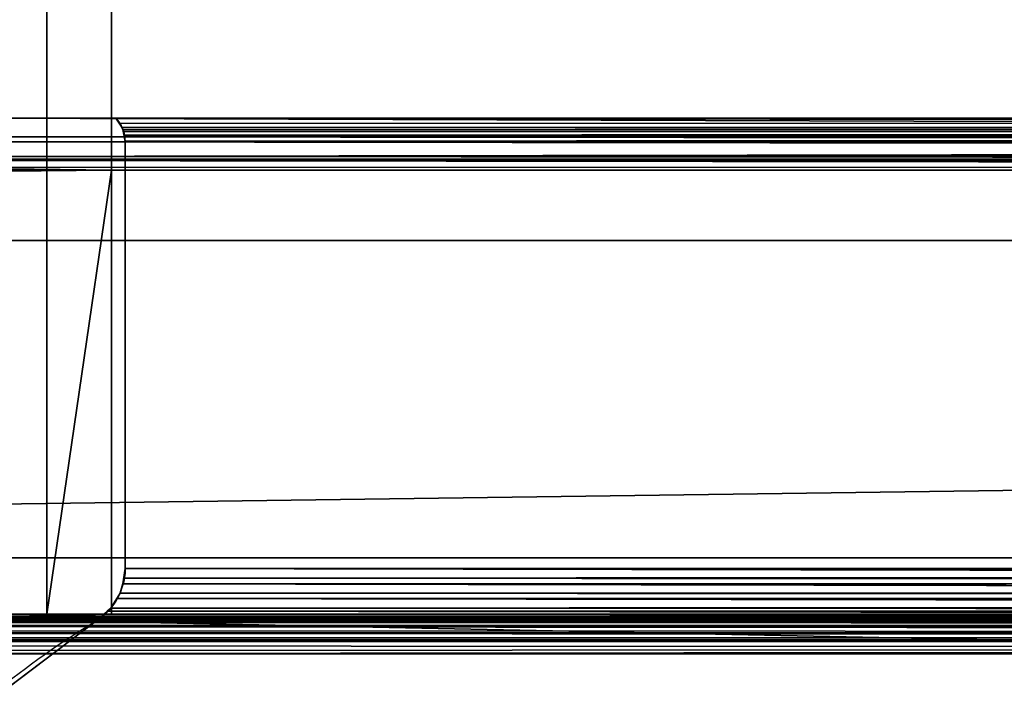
# Model space of a CAD drawing. Header units: millimetres. Extents: x -322 to 8072, y -96 to 57.
# Tile 104 of 256: x 2719 to 2755, y -42 to -18. Entities that reach past the tile are written whole.
import ezdxf

# ---------------------------------------------------------------- set-up
doc = ezdxf.new("R2010")
doc.units = ezdxf.units.MM
doc.layers.add('152', color=7, linetype='Continuous', true_color=0xffffff)

# ---------------------------------------------------------------- blocks, each defined once
blk = doc.blocks.new('UG_SURFACE_013')
at = {"layer": '152', "color": 252, "linetype": 'Continuous', "lineweight": 35}
for points in [[(3409, 0, 2017), (2591, 0, 2017), (2591, -26, 2017), (3409, -26, 2017)], [(2720.414, 0, 1896.53), (2720.414, -39.3, 1896.53), (2717.7, -39.3, 1897.05), (2717.7, 0, 1897.05)], [(2717.7, 0, 447.95), (2717.7, -39.3, 447.95), (2720.414, -39.3, 448.47), (2720.414, 0, 448.47)], [(2722.714, -15.8, 1895), (2722.714, -23.5, 1895), (2720.414, -39.3, 1896.53), (2720.414, 0, 1896.53)], [(2720.414, 0, 448.47), (2720.414, -39.3, 448.47), (2722.714, -23.5, 450), (2722.714, -15.8, 450)], [(2591, -26), (2591, -2), (3409, -2), (3409, -26)], [(2722.714, -15.8, 1895), (3277.286, -15.8, 1895), (3277.286, -23.5, 1895), (2722.714, -23.5, 1895)], [(3000, -15.8, 450), (2722.714, -15.8, 450), (2722.714, -23.5, 450), (3000, -23.5, 450)], [(3288.014, -21.65, 1894), (3288.014, -17.65, 1894), (2711.986, -17.65, 1894), (2711.986, -21.65, 1894)], [(3288.014, -17.65, 451), (3288.014, -21.65, 451), (2711.986, -21.65, 451), (2711.986, -17.65, 451)], [(3288.014, -21.65, 1894), (2711.986, -21.65, 1894), (2717.871, -21.65, 1890.128), (3282.129, -21.65, 1890.128)], [(2711.986, -21.65, 451), (3288.014, -21.65, 451), (3282.129, -21.65, 454.872), (3000, -21.65, 454.872)], [(3000, -21.65, 454.872), (2717.871, -21.65, 454.872), (2711.986, -21.65, 451)], [(3000, -22.545, 453.868), (2716.883, -22.477, 453.883), (2717.871, -21.65, 454.872)], [(2717.871, -21.65, 1890.128), (2717.087, -22.307, 1890.913), (3282.907, -22.34, 1890.907)], [(2717.871, -21.65, 454.872), (3000, -21.65, 454.872), (3000, -22.545, 453.868)], [(3282.907, -22.34, 1890.907), (3282.129, -21.65, 1890.128), (2717.871, -21.65, 1890.128)], [(2723.012, -21.833, 1884.987), (2722.87, -21.65, 1885.13), (3277.13, -21.65, 1885.13)], [(2723.085, -21.964, 460.085), (2722.87, -21.65, 1885.13), (2723.012, -21.833, 1884.987)], [(2723.085, -21.964, 460.085), (2722.87, -21.65, 459.87), (2722.87, -21.65, 1885.13)], [(2722.87, -21.65, 1885.13), (2722.87, -21.65, 459.87), (3000, -21.65, 459.87)], [(3000, -21.65, 459.87), (3277.13, -21.65, 459.87), (3277.13, -21.65, 1885.13), (2722.87, -21.65, 1885.13)], [(3000, -22.035, 460.116), (2722.87, -21.65, 459.87), (2723.085, -21.964, 460.085)], [(3000, -22.035, 460.116), (3000, -21.65, 459.87), (2722.87, -21.65, 459.87)], [(2723.115, -22.054, 1884.885), (2723.012, -21.833, 1884.987), (3277.13, -21.65, 1885.13)], [(2723.115, -22.054, 1884.885), (3277.13, -21.65, 1885.13), (3276.938, -21.918, 1884.938)], [(2723.012, -21.833, 1884.987), (2723.114, -22.053, 460.114), (2723.085, -21.964, 460.085)], [(2723.012, -21.833, 1884.987), (2723.115, -22.054, 1884.885), (2723.114, -22.053, 460.114)], [(3000, -22.049, 460.118), (2723.085, -21.964, 460.085), (2723.114, -22.053, 460.114)], [(2723.085, -21.964, 460.085), (3000, -22.049, 460.118), (3000, -22.035, 460.116)], [(2723.114, -22.053, 460.114), (2723.114, -22.054, 460.114), (3000, -22.049, 460.118)], [(3000, -22.049, 460.118), (2723.114, -22.054, 460.114), (2723.179, -22.255, 460.179)], [(2723.114, -22.054, 460.114), (2723.114, -22.053, 460.114), (2723.115, -22.054, 1884.885)], [(2723.115, -22.054, 1884.885), (2723.179, -22.255, 460.179), (2723.114, -22.054, 460.114)], [(2723.115, -22.055, 1884.885), (3276.938, -21.918, 1884.938), (3276.886, -22.053, 1884.886)], [(3276.938, -21.918, 1884.938), (2723.115, -22.055, 1884.885), (2723.115, -22.054, 1884.885)], [(3276.886, -22.053, 1884.886), (3276.886, -22.055, 1884.886), (2723.115, -22.055, 1884.885)], [(2723.179, -22.255, 460.179), (2723.115, -22.054, 1884.885), (2723.115, -22.055, 1884.885)], [(2723.147, -22.123, 1884.853), (2723.115, -22.055, 1884.885), (3276.886, -22.055, 1884.886)], [(2723.115, -22.055, 1884.885), (2723.2, -22.477, 460.2), (2723.179, -22.255, 460.179)], [(2723.115, -22.055, 1884.885), (2723.147, -22.123, 1884.853), (2723.2, -22.477, 460.2)], [(2723.2, -22.463, 1884.8), (2723.147, -22.123, 1884.853), (3276.886, -22.055, 1884.886)], [(2723.179, -22.255, 460.179), (3000, -22.477, 460.2), (3000, -22.049, 460.118)], [(2723.2, -22.463, 1884.8), (3276.886, -22.055, 1884.886), (3276.837, -22.181, 1884.837)], [(3283.51, -22.875, 1891.51), (2717.087, -22.307, 1890.913), (2716.868, -22.49, 1891.132)], [(2717.087, -22.307, 1890.913), (3283.51, -22.875, 1891.51), (3283.118, -22.528, 1891.118)], [(3283.118, -22.528, 1891.118), (3282.907, -22.34, 1890.907), (2717.087, -22.307, 1890.913)], [(2723.2, -22.477, 460.2), (2723.147, -22.123, 1884.853), (2723.2, -22.463, 1884.8)], [(2723.179, -22.255, 460.179), (2723.2, -22.477, 460.2), (3000, -22.477, 460.2)], [(3276.837, -22.181, 1884.837), (2723.2, -22.477, 1884.8), (2723.2, -22.463, 1884.8)], [(3276.837, -22.181, 1884.837), (3276.8, -22.477, 1884.8), (2723.2, -22.477, 1884.8)], [(3000, -22.545, 453.868), (2716.241, -23.015, 453.241), (2716.868, -22.49, 453.868)], [(2716.868, -22.49, 1891.132), (2716.241, -23.015, 1891.759), (3284.214, -23.108, 1892.214)], [(2716.241, -23.015, 453.241), (3000, -22.545, 453.868), (3000, -22.859, 453.516)], [(2716.868, -22.49, 453.868), (2716.883, -22.477, 453.883), (3000, -22.545, 453.868)], [(2716.868, -22.49, 1891.132), (3284.214, -23.108, 1892.214), (3283.51, -22.875, 1891.51)], [(2723.2, -22.463, 1884.8), (2723.2, -22.477, 1884.8), (2723.2, -22.477, 460.2)], [(3276.8, -22.477, 1884.8), (3276.8, -37.677, 1884.8), (2723.2, -37.677, 1884.8), (2723.2, -22.477, 1884.8)], [(2723.2, -22.477, 1884.8), (2723.2, -37.677, 1884.8), (2723.2, -37.677, 460.2), (2723.2, -22.477, 460.2)], [(3000, -22.477, 460.2), (2723.2, -22.477, 460.2), (2723.2, -37.677, 460.2), (3000, -37.677, 460.2)], [(2715.674, -23.133, 1892.326), (2714.445, -23.389, 1893.555), (3285.539, -23.547, 1893.539)], [(2715.789, -23.109, 1892.211), (2715.674, -23.133, 1892.326), (3285.539, -23.547, 1893.539)], [(3000, -23.185, 452.658), (2715.68, -23.153, 452.68), (2716.241, -23.015, 453.241)], [(2716.241, -23.015, 1891.759), (2715.789, -23.109, 1892.211), (3284.214, -23.108, 1892.214)], [(3284.331, -23.147, 1892.331), (3284.214, -23.108, 1892.214), (2715.789, -23.109, 1892.211)], [(3285.539, -23.547, 1893.539), (3284.331, -23.147, 1892.331), (2715.789, -23.109, 1892.211)], [(2716.241, -23.015, 453.241), (3000, -22.859, 453.516), (3000, -23.185, 452.658)], [(2714.316, -23.416, 1893.684), (2713.567, -23.573, 1894.433), (2722.714, -23.5, 1895)], [(2722.714, -23.5, 450), (2713.921, -23.585, 450.921), (2714.322, -23.487, 451.322)], [(2714.445, -23.389, 1893.555), (2714.316, -23.416, 1893.684), (2722.714, -23.5, 1895)], [(2722.714, -23.5, 450), (2714.322, -23.487, 451.322), (2714.323, -23.487, 451.323)], [(3000, -23.505, 451.817), (2714.323, -23.487, 451.323), (2715.674, -23.154, 452.674)], [(2714.323, -23.487, 451.323), (3000, -23.503, 451.332), (2722.714, -23.5, 450)], [(3000, -23.505, 451.817), (3000, -23.503, 451.332), (2714.323, -23.487, 451.323)], [(3285.539, -23.547, 1893.539), (2714.445, -23.389, 1893.555), (2722.714, -23.5, 1895)], [(2715.674, -23.154, 452.674), (2715.68, -23.153, 452.68), (3000, -23.185, 452.658)], [(2715.674, -23.154, 452.674), (3000, -23.185, 452.658), (3000, -23.505, 451.817)], [(2722.714, -23.5, 450), (2713, -23.5, 450), (2713.921, -23.585, 450.921)], [(2713.567, -23.573, 1894.433), (2713, -23.5, 1895), (2722.714, -23.5, 1895)], [(2713, -39.5, 450), (2713, -23.5, 450), (2722.714, -23.5, 450), (2722.714, -39.3, 450)], [(2722.714, -39.3, 1895), (2722.714, -23.5, 1895), (2713, -23.5, 1895), (2713, -39.5, 1895)], [(2722.714, -23.5, 1895), (2722.714, -39.3, 1895), (2720.414, -39.3, 1896.53)], [(2720.414, -39.3, 448.47), (2722.714, -39.3, 450), (2722.714, -23.5, 450)], [(3000, -23.503, 451.332), (3000, -23.5, 450), (2722.714, -23.5, 450)], [(2722.714, -23.5, 1895), (3277.286, -23.5, 1895), (3285.539, -23.547, 1893.539)], [(2578, -26, 2030), (2578, -39.3, 2030), (3422, -39.3, 2030), (3422, -26, 2030)], [(2578, -26, 2030), (3422, -26, 2030), (3409, -26, 2017), (2591, -26, 2017)], [(2591, -26), (3409, -26), (2578, -37.3)], [(3409, -26), (3422, -26), (3422, -37.3), (2578, -37.3)], [(2578, -37.3), (3422, -37.3), (3422, -39.3, 2), (2578, -39.3, 2)], [(2723.115, -38.218, 460.116), (2723.2, -37.677, 1884.8), (2723.173, -38.02, 1884.827)], [(2723.115, -38.218, 460.116), (2723.173, -38.02, 460.173), (2723.2, -37.677, 1884.8)], [(2723.173, -38.02, 1884.827), (3276.8, -37.677, 1884.8), (3276.827, -38.02, 1884.827)], [(2723.173, -38.02, 1884.827), (2723.2, -37.677, 1884.8), (3276.8, -37.677, 1884.8)], [(2723.173, -38.02, 460.173), (2723.2, -37.677, 460.2), (2723.2, -37.677, 1884.8)], [(2723.2, -37.677, 460.2), (2723.173, -38.02, 460.173), (3000, -38.218, 460.116)], [(3000, -38.218, 460.116), (3000, -38.135, 460.152), (2723.2, -37.677, 460.2)], [(3000, -38.135, 460.152), (3000, -37.677, 460.2), (2723.2, -37.677, 460.2)], [(2723.017, -38.555, 1884.983), (3276.885, -38.218, 1884.884), (3276.983, -38.555, 1884.983)], [(2723.017, -38.555, 1884.983), (2723.115, -38.22, 1884.885), (2723.115, -38.218, 1884.884), (3276.885, -38.218, 1884.884)], [(2723.017, -38.555, 460.017), (2723.115, -38.22, 1884.885), (2723.017, -38.555, 1884.983)], [(2723.017, -38.555, 460.017), (2723.115, -38.22, 460.115), (2723.115, -38.22, 1884.885)], [(2723.115, -38.22, 460.115), (2723.017, -38.555, 460.017), (3000, -38.748, 459.885)], [(3276.827, -38.02, 1884.827), (2723.115, -38.218, 1884.884), (2723.173, -38.02, 1884.827)], [(3276.827, -38.02, 1884.827), (3276.884, -38.217, 1884.884), (3276.885, -38.218, 1884.884), (2723.115, -38.218, 1884.884)], [(2723.173, -38.02, 1884.827), (2723.115, -38.22, 460.115), (2723.115, -38.218, 460.116)], [(2723.173, -38.02, 1884.827), (2723.115, -38.218, 1884.884), (2723.115, -38.22, 1884.885), (2723.115, -38.22, 460.115)], [(2723.173, -38.02, 460.173), (2723.115, -38.218, 460.116), (3000, -38.221, 460.114)], [(3000, -38.748, 459.885), (3000, -38.741, 459.887), (2723.115, -38.218, 460.116)], [(2723.115, -38.218, 460.116), (2723.115, -38.22, 460.115), (3000, -38.748, 459.885)], [(3000, -38.741, 459.887), (3000, -38.221, 460.114), (2723.115, -38.218, 460.116)], [(2723.173, -38.02, 460.173), (3000, -38.221, 460.114), (3000, -38.218, 460.116)], [(2723.017, -38.555, 1884.983), (2722.901, -38.745, 459.901), (2722.903, -38.741, 459.902)], [(2723.017, -38.555, 1884.983), (2722.903, -38.741, 1885.098), (2722.901, -38.745, 1885.099), (2722.901, -38.745, 459.901)], [(2722.903, -38.741, 1885.098), (3276.983, -38.555, 1884.983), (3277.096, -38.739, 1885.096)], [(3276.983, -38.555, 1884.983), (2722.903, -38.741, 1885.098), (2723.017, -38.555, 1884.983)], [(2723.017, -38.555, 1884.983), (2722.903, -38.741, 459.902), (2723.017, -38.555, 460.017)], [(2723.017, -38.555, 460.017), (2722.903, -38.741, 459.902), (3000, -38.748, 459.885)], [(3277.097, -38.741, 1885.098), (2722.693, -39.082, 1885.307), (2722.901, -38.745, 1885.099)], [(2722.693, -39.082, 1885.307), (3277.097, -38.741, 1885.098), (3277.307, -39.082, 1885.307)], [(2722.693, -39.082, 459.693), (2722.901, -38.745, 1885.099), (2722.693, -39.082, 1885.307)], [(2722.693, -39.082, 459.693), (2722.901, -38.745, 459.901), (2722.901, -38.745, 1885.099)], [(2722.901, -38.745, 459.901), (2722.693, -39.082, 459.693), (3000, -39.187, 459.539)], [(2722.901, -38.745, 1885.099), (2722.903, -38.741, 1885.098), (3277.097, -38.741, 1885.098)], [(2722.903, -38.741, 459.902), (2722.901, -38.745, 459.901), (3000, -39.187, 459.539)], [(3277.096, -38.739, 1885.096), (3277.097, -38.741, 1885.098), (2722.903, -38.741, 1885.098)], [(3000, -39.187, 459.539), (3000, -39.18, 459.546), (2722.903, -38.741, 459.902)], [(3000, -39.18, 459.546), (3000, -38.943, 459.799), (2722.903, -38.741, 459.902)], [(3000, -38.943, 459.799), (3000, -38.748, 459.885), (2722.903, -38.741, 459.902)], [(3277.439, -39.196, 1885.439), (3277.856, -39.556, 1885.856), (2722.144, -39.556, 1885.856), (2722.559, -39.198, 1885.441)], [(2722.144, -39.556, 459.144), (2722.559, -39.198, 459.559), (2722.559, -39.198, 1885.441), (2722.144, -39.556, 1885.856)], [(2722.559, -39.198, 459.559), (2722.144, -39.556, 459.144), (3000, -39.556, 459.144)], [(2722.693, -39.082, 1885.307), (2722.559, -39.198, 459.559), (2722.561, -39.196, 459.561)], [(2722.693, -39.082, 1885.307), (2722.561, -39.196, 1885.439), (2722.559, -39.198, 1885.441), (2722.559, -39.198, 459.559)], [(2722.559, -39.198, 1885.441), (2722.561, -39.196, 1885.439), (3277.439, -39.196, 1885.439)], [(2722.561, -39.196, 459.561), (2722.559, -39.198, 459.559), (3000, -39.556, 459.144)], [(2722.561, -39.196, 1885.439), (3277.307, -39.082, 1885.307), (3277.433, -39.191, 1885.433)], [(3277.307, -39.082, 1885.307), (2722.561, -39.196, 1885.439), (2722.693, -39.082, 1885.307)], [(2722.693, -39.082, 1885.307), (2722.561, -39.196, 459.561), (2722.693, -39.082, 459.693)], [(2722.693, -39.082, 459.693), (2722.561, -39.196, 459.561), (3000, -39.187, 459.539)], [(3000, -39.556, 459.144), (3000, -39.187, 459.539), (2722.561, -39.196, 459.561)], [(3277.433, -39.191, 1885.433), (3277.439, -39.196, 1885.439), (2722.561, -39.196, 1885.439)], [(3000, -39.3, 445), (2708, -39.3, 445), (2578, -39.3, 2), (3422, -39.3, 2)], [(2708, -39.3, 1900), (3292, -39.3, 1900), (3422, -39.3, 2030), (2578, -39.3, 2030)], [(3000, -39.685, 444.119), (2707.09, -39.743, 444.09), (2707.217, -39.591, 444.216)], [(2707.289, -39.557, 1900.711), (2707.11, -39.695, 1900.89), (3292.912, -39.744, 1900.912)], [(3000, -39.685, 444.119), (2707.217, -39.591, 444.216), (2707.286, -39.552, 444.286)], [(2707.286, -39.552, 444.286), (3000, -39.558, 444.297), (3000, -39.685, 444.119)], [(3000, -39.558, 444.297), (2707.286, -39.552, 444.286), (2707.287, -39.552, 444.287)], [(3000, -39.558, 444.297), (2707.287, -39.552, 444.287), (2707.521, -39.421, 444.521)], [(3292.783, -39.591, 1900.784), (3292.714, -39.552, 1900.714), (2707.289, -39.557, 1900.711)], [(2707.29, -39.556, 1900.71), (2707.289, -39.557, 1900.711), (3292.714, -39.552, 1900.714)], [(2707.289, -39.557, 1900.711), (3292.91, -39.743, 1900.91), (3292.783, -39.591, 1900.784)], [(3292.912, -39.744, 1900.912), (3292.91, -39.743, 1900.91), (2707.289, -39.557, 1900.711)], [(2707.446, -39.435, 1900.554), (2707.29, -39.556, 1900.71), (3292.714, -39.552, 1900.714)], [(2707.518, -39.418, 1900.482), (2707.446, -39.435, 1900.554), (3292.714, -39.552, 1900.714)], [(3292.714, -39.552, 1900.714), (3292.713, -39.552, 1900.713), (2707.518, -39.418, 1900.482)], [(3292.713, -39.552, 1900.713), (3292.479, -39.421, 1900.479), (2707.518, -39.418, 1900.482)], [(2707.518, -39.418, 1900.482), (3292.479, -39.421, 1900.479), (3292.478, -39.42, 1900.478)], [(2707.519, -39.418, 1900.481), (2707.518, -39.418, 1900.482), (3292.478, -39.42, 1900.478)], [(2707.519, -39.418, 1900.481), (3292.364, -39.357, 1900.364), (3292, -39.3, 1900)], [(3292, -39.3, 1900), (2708, -39.3, 1900), (2707.519, -39.418, 1900.481)], [(2707.519, -39.418, 1900.481), (3292.478, -39.42, 1900.478), (3292.364, -39.357, 1900.364)], [(3000, -39.402, 444.517), (2707.521, -39.421, 444.521), (2707.522, -39.42, 444.522)], [(2707.521, -39.421, 444.521), (3000, -39.402, 444.517), (3000, -39.558, 444.297)], [(3000, -39.402, 444.517), (2707.522, -39.42, 444.522), (2707.636, -39.357, 444.636)], [(3000, -39.402, 444.517), (2707.636, -39.357, 444.636), (2708, -39.3, 445)], [(2708, -39.3, 445), (3000, -39.3, 445), (3000, -39.402, 444.517)], [(3277.286, -39.3, 1895), (3279.586, -39.3, 1896.53), (2710.5, -39.3, 1897.5), (2717.7, -39.3, 1897.05)], [(2710.5, -39.3, 1897.5), (3279.586, -39.3, 1896.53), (3282.3, -39.3, 1897.05)], [(3282.3, -39.3, 1897.05), (3289.5, -39.3, 1897.5), (2710.5, -39.3, 1897.5)], [(2717.7, -39.3, 447.95), (2710.5, -39.3, 447.5), (3289.5, -39.3, 447.5)], [(3289.5, -39.5, 447.5), (3289.5, -39.3, 447.5), (2710.5, -39.3, 447.5), (2710.5, -39.5, 447.5)], [(2710.5, -39.3, 1897.5), (3289.5, -39.3, 1897.5), (3289.5, -39.5, 1897.5), (2710.5, -39.5, 1897.5)], [(3289.5, -39.5, 447.5), (2710.5, -39.5, 447.5), (2713, -39.5, 450), (3287, -39.5, 450)], [(2710.5, -39.5, 1897.5), (3289.5, -39.5, 1897.5), (3287, -39.5, 1895), (2713, -39.5, 1895)], [(2722.714, -39.3, 450), (3277.286, -39.3, 450), (3287, -39.5, 450), (2713, -39.5, 450)], [(3277.286, -39.3, 1895), (2722.714, -39.3, 1895), (2713, -39.5, 1895), (3287, -39.5, 1895)], [(2716.922, -43.503, 1891.078), (2722.144, -39.556, 1885.856), (3277.856, -39.556, 1885.856), (3283.078, -43.503, 1891.078)], [(2716.922, -43.503, 453.922), (2722.144, -39.556, 459.144), (2722.144, -39.556, 1885.856), (2716.922, -43.503, 1891.078)], [(2722.144, -39.556, 459.144), (2716.922, -43.503, 453.922), (3000, -45.236, 452.187)], [(2717.7, -39.3, 1897.05), (2720.414, -39.3, 1896.53), (3277.286, -39.3, 1895)], [(3289.5, -39.3, 447.5), (2720.414, -39.3, 448.47), (2717.7, -39.3, 447.95)], [(2720.414, -39.3, 1896.53), (2722.714, -39.3, 1895), (3277.286, -39.3, 1895)], [(2722.714, -39.3, 450), (2720.414, -39.3, 448.47), (3289.5, -39.3, 447.5), (3282.3, -39.3, 447.95)], [(3000, -45.236, 452.187), (3000, -39.556, 459.144), (2722.144, -39.556, 459.144)], [(3282.3, -39.3, 447.95), (3279.586, -39.3, 448.47), (2722.714, -39.3, 450)], [(3279.586, -39.3, 448.47), (3277.286, -39.3, 450), (2722.714, -39.3, 450)], [(3000, -40.101, 443.868), (2706.855, -40.142, 443.855), (2706.933, -39.967, 443.933)], [(2706.93, -39.965, 1901.07), (2706.915, -39.987, 1901.085), (3293.159, -40.218, 1901.16)], [(2707.084, -39.734, 1900.916), (2706.93, -39.964, 1901.07), (3293.067, -39.967, 1901.067)], [(2706.93, -39.964, 1901.07), (2706.93, -39.965, 1901.07), (3293.067, -39.967, 1901.067)], [(2706.93, -39.965, 1901.07), (3293.159, -40.218, 1901.159), (3293.145, -40.142, 1901.145)], [(3293.159, -40.218, 1901.16), (3293.159, -40.218, 1901.159), (2706.93, -39.965, 1901.07)], [(3293.145, -40.142, 1901.145), (3293.067, -39.967, 1901.067), (2706.93, -39.965, 1901.07)], [(3000, -39.972, 443.946), (2706.933, -39.966, 443.933), (2706.968, -39.888, 443.968)], [(3000, -39.972, 443.946), (2706.933, -39.967, 443.933), (2706.933, -39.966, 443.933)], [(2706.933, -39.967, 443.933), (3000, -39.972, 443.946), (3000, -40.101, 443.868)], [(3000, -39.972, 443.946), (2706.968, -39.888, 443.968), (2707.088, -39.744, 444.088)], [(2707.11, -39.695, 1900.89), (2707.084, -39.734, 1900.916), (3292.912, -39.744, 1900.912)], [(2707.084, -39.734, 1900.916), (3293.067, -39.966, 1901.067), (3293.032, -39.888, 1901.032)], [(3293.067, -39.967, 1901.067), (3293.067, -39.966, 1901.067), (2707.084, -39.734, 1900.916)], [(3293.032, -39.888, 1901.032), (3292.912, -39.744, 1900.912), (2707.084, -39.734, 1900.916)], [(2707.084, -39.734, 1900.916), (2707.084, -39.734, 1900.916), (3292.912, -39.744, 1900.912)], [(3000, -39.734, 444.089), (2707.088, -39.744, 444.088), (2707.09, -39.743, 444.09)], [(2707.088, -39.744, 444.088), (3000, -39.734, 444.089), (3000, -39.972, 443.946)], [(2707.09, -39.743, 444.09), (3000, -39.685, 444.119), (3000, -39.734, 444.089)], [(3000, -40.565, 443.802), (2706.803, -40.421, 443.803), (2706.841, -40.218, 443.84)], [(2706.821, -40.278, 1901.179), (2706.804, -40.599, 1901.196), (3293.159, -40.218, 1901.16)], [(3293.159, -40.218, 1901.16), (2706.804, -40.599, 1901.196), (2706.818, -40.709, 1901.182)], [(2706.818, -40.709, 1901.182), (3293.197, -40.421, 1901.197), (3293.159, -40.218, 1901.16)], [(3293.159, -40.218, 1901.16), (2706.84, -40.22, 1901.16), (2706.821, -40.278, 1901.179)], [(2706.915, -39.987, 1901.085), (2706.84, -40.219, 1901.16), (3293.159, -40.218, 1901.16)], [(2706.84, -40.219, 1901.16), (2706.84, -40.22, 1901.16), (3293.159, -40.218, 1901.16)], [(3000, -40.218, 443.852), (2706.841, -40.218, 443.841), (2706.855, -40.142, 443.855)], [(2706.841, -40.218, 443.84), (3000, -40.218, 443.852), (3000, -40.565, 443.802)], [(3000, -40.218, 443.852), (2706.841, -40.218, 443.84), (2706.841, -40.218, 443.841)], [(2706.855, -40.142, 443.855), (3000, -40.101, 443.868), (3000, -40.218, 443.852)], [(3000, -40.565, 443.802), (2706.818, -40.709, 443.818), (2706.803, -40.421, 443.803)], [(2706.818, -40.709, 1901.182), (3293.182, -40.709, 1901.182), (3293.197, -40.421, 1901.197)], [(3000, -40.565, 443.802), (3000, -40.709, 443.818), (2706.818, -40.709, 443.818)], [(3292.797, -42.882, 1900.797), (3293.182, -40.709, 1901.182), (2706.818, -40.709, 1901.182), (2707.203, -42.882, 1900.797)], [(3000, -42.882, 444.203), (2707.203, -42.882, 444.203), (2706.818, -40.709, 443.818), (3000, -40.709, 443.818)]]:
    blk.add_3dface(points, dxfattribs=at)

msp = doc.modelspace()

# ---------------------------------------------------------------- linework, layer by layer
at = {"layer": '152', "color": 253, "linetype": 'Continuous', "lineweight": -3}
for p, q in [((2722.714, -15.8, 1895), (2722.714, -23.5, 1895)), ((2722.714, -15.8, 450), (2722.714, -23.5, 450)), ((2711.986, -21.65, 451), (3288.014, -21.65, 451)), ((3288.014, -21.65, 1894), (2711.986, -21.65, 1894)), ((2723.2, -37.677, 1884.8), (2723.2, -22.477, 1884.8)), ((2723.2, -37.677, 460.2), (2723.2, -22.477, 460.2)), ((2722.714, -23.5, 1895), (2713, -23.5, 1895)), ((2713, -23.5, 450), (2722.714, -23.5, 450)), ((3277.286, -23.5, 1895), (2722.714, -23.5, 1895)), ((2722.714, -23.5, 450), (3000, -23.5, 450)), ((2722.714, -23.5, 1895), (2722.714, -39.3, 1895)), ((2722.714, -23.5, 450), (2722.714, -39.3, 450)), ((3422, -26, 2030), (2578, -26, 2030)), ((3409, -26, 2017), (2591, -26, 2017)), ((3422, -37.3), (2578, -37.3)), ((2723.2, -37.677, 460.2), (3000, -37.677, 460.2)), ((3276.8, -37.677, 1884.8), (2723.2, -37.677, 1884.8)), ((2723.2, -37.677, 1884.8), (2723.2, -37.677, 460.2)), ((2578, -39.3, 2030), (3422, -39.3, 2030)), ((2578, -39.3, 2), (3422, -39.3, 2)), ((3289.5, -39.3, 1897.5), (2710.5, -39.3, 1897.5)), ((2710.5, -39.3, 447.5), (3289.5, -39.3, 447.5)), ((2710.5, -39.5, 447.5), (3289.5, -39.5, 447.5)), ((3289.5, -39.5, 1897.5), (2710.5, -39.5, 1897.5)), ((2713, -39.5, 450), (3287, -39.5, 450)), ((3287, -39.5, 1895), (2713, -39.5, 1895)), ((2722.714, -39.3, 1895), (3277.286, -39.3, 1895)), ((3277.286, -39.3, 450), (2722.714, -39.3, 450)), ((3293.182, -40.709, 1901.182), (2706.818, -40.709, 1901.182)), ((2706.818, -40.709, 443.818), (3000, -40.709, 443.818))]:
    msp.add_line(p, q, dxfattribs=at)
at = {"layer": '152', "color": 253, "linetype": 'Continuous', "lineweight": -3, "extrusion": (-2.77556e-14, 1, 0)}
for centre, start, end in [((-2717.765, 1890.05, -39.3), 312.8966, 135), ((-2717.765, 454.95, -39.3), 225, 47.1034)]:
    msp.add_arc(centre, 7, start, end, dxfattribs=at)
at = {"layer": '152', "color": 253, "linetype": 'Continuous', "lineweight": -3}
for points, degree, knots in [([(3000, -21.65, 454.871), (2817.871, -21.65, 454.871), (2717.871, -21.65, 454.871)], 1, [0, 0, 0.645552, 1, 1]), ([(2717.871, -21.65, 1890.129), (3182.129, -21.65, 1890.129), (3282.129, -21.65, 1890.129)], 1, [0, 0, 0.822776, 1, 1]), ([(2722.87, -21.65, 1885.13), (2723.37, -21.65, 1885.13), (2723.87, -21.65, 1885.13), (2726.503, -21.65, 1885.13), (2728.636, -21.65, 1885.13), (2735.036, -21.65, 1885.13), (2739.303, -21.65, 1885.13), (2747.836, -21.65, 1885.13), (2752.103, -21.65, 1885.13), (2760.636, -21.65, 1885.13), (2764.903, -21.65, 1885.13), (2773.436, -21.65, 1885.13), (2777.703, -21.65, 1885.13), (2786.236, -21.65, 1885.13), (2790.503, -21.65, 1885.13), (2799.036, -21.65, 1885.13), (2803.303, -21.65, 1885.13), (2811.836, -21.65, 1885.13), (2816.103, -21.65, 1885.13), (2824.636, -21.65, 1885.13), (2828.903, -21.65, 1885.13), (2835.303, -21.65, 1885.13), (2837.436, -21.65, 1885.13), (2843.836, -21.65, 1885.13), (2848.103, -21.65, 1885.13), (2856.636, -21.65, 1885.13), (2860.903, -21.65, 1885.13), (2869.436, -21.65, 1885.13), (2873.703, -21.65, 1885.13), (2880.103, -21.65, 1885.13), (2882.236, -21.65, 1885.13), (2888.636, -21.65, 1885.13), (2892.903, -21.65, 1885.13), (2901.436, -21.65, 1885.13), (2905.703, -21.65, 1885.13), (2912.103, -21.65, 1885.13), (2914.236, -21.65, 1885.13), (2920.636, -21.65, 1885.13), (2924.903, -21.65, 1885.13), (2933.436, -21.65, 1885.13), (2937.703, -21.65, 1885.13), (2946.236, -21.65, 1885.13), (2950.503, -21.65, 1885.13), (2956.903, -21.65, 1885.13), (2959.036, -21.65, 1885.13), (2965.436, -21.65, 1885.13), (2969.703, -21.65, 1885.13), (2978.236, -21.65, 1885.13), (2982.503, -21.65, 1885.13), (2991.036, -21.65, 1885.13), (2995.303, -21.65, 1885.13), (3001.703, -21.65, 1885.13), (3003.836, -21.65, 1885.13), (3010.236, -21.65, 1885.13), (3014.503, -21.65, 1885.13), (3023.036, -21.65, 1885.13), (3027.303, -21.65, 1885.13), (3033.703, -21.65, 1885.13), (3035.836, -21.65, 1885.13), (3042.236, -21.65, 1885.13), (3046.503, -21.65, 1885.13), (3055.036, -21.65, 1885.13), (3059.303, -21.65, 1885.13), (3067.836, -21.65, 1885.13), (3072.103, -21.65, 1885.13), (3078.503, -21.65, 1885.13), (3080.636, -21.65, 1885.13), (3087.036, -21.65, 1885.13), (3091.303, -21.65, 1885.13), (3099.836, -21.65, 1885.13), (3104.103, -21.65, 1885.13), (3112.636, -21.65, 1885.13), (3116.903, -21.65, 1885.13), (3123.303, -21.65, 1885.13), (3125.436, -21.65, 1885.13), (3131.836, -21.65, 1885.13), (3136.103, -21.65, 1885.13), (3144.636, -21.65, 1885.13), (3148.903, -21.65, 1885.13), (3157.436, -21.65, 1885.13), (3161.703, -21.65, 1885.13), (3168.103, -21.65, 1885.13), (3170.236, -21.65, 1885.13), (3176.636, -21.65, 1885.13), (3180.903, -21.65, 1885.13), (3189.436, -21.65, 1885.13), (3193.703, -21.65, 1885.13), (3202.236, -21.65, 1885.13), (3206.503, -21.65, 1885.13), (3215.036, -21.65, 1885.13), (3219.303, -21.65, 1885.13), (3227.836, -21.65, 1885.13), (3232.103, -21.65, 1885.13), (3240.636, -21.65, 1885.13), (3244.903, -21.65, 1885.13), (3253.846, -21.65, 1885.13), (3258.523, -21.65, 1885.13), (3267.843, -21.65, 1885.13), (3272.487, -21.65, 1885.13), (3277.13, -21.65, 1885.13)], 3, [0, 0, 0, 0, 0.002706, 0.002706, 0.014253, 0.014253, 0.037347, 0.037347, 0.060441, 0.060441, 0.083535, 0.083535, 0.106628, 0.106628, 0.129722, 0.129722, 0.152816, 0.152816, 0.17591, 0.17591, 0.199004, 0.199004, 0.210551, 0.210551, 0.233644, 0.233644, 0.256738, 0.256738, 0.279832, 0.279832, 0.291379, 0.291379, 0.314473, 0.314473, 0.337567, 0.337567, 0.349114, 0.349114, 0.372207, 0.372207, 0.395301, 0.395301, 0.418395, 0.418395, 0.429942, 0.429942, 0.453036, 0.453036, 0.47613, 0.47613, 0.499224, 0.499224, 0.51077, 0.51077, 0.533864, 0.533864, 0.556958, 0.556958, 0.568505, 0.568505, 0.591599, 0.591599, 0.614693, 0.614693, 0.637787, 0.637787, 0.649333, 0.649333, 0.672427, 0.672427, 0.695521, 0.695521, 0.718615, 0.718615, 0.730162, 0.730162, 0.753256, 0.753256, 0.77635, 0.77635, 0.799443, 0.799443, 0.81099, 0.81099, 0.834084, 0.834084, 0.857178, 0.857178, 0.880272, 0.880272, 0.903366, 0.903366, 0.92646, 0.92646, 0.949553, 0.949553, 0.974867, 0.974867, 1, 1, 1, 1]), ([(2722.87, -21.65, 459.87), (2722.87, -21.65, 460.355), (2722.87, -21.65, 460.84), (2722.87, -21.65, 463.458), (2722.87, -21.65, 465.591), (2722.87, -21.65, 471.991), (2722.87, -21.65, 476.258), (2722.87, -21.65, 482.658), (2722.87, -21.65, 484.791), (2722.87, -21.65, 491.191), (2722.87, -21.65, 495.458), (2722.87, -21.65, 503.991), (2722.87, -21.65, 508.258), (2722.87, -21.65, 516.791), (2722.87, -21.65, 521.058), (2722.87, -21.65, 527.458), (2722.87, -21.65, 529.591), (2722.87, -21.65, 535.991), (2722.87, -21.65, 540.258), (2722.87, -21.65, 548.791), (2722.87, -21.65, 553.058), (2722.87, -21.65, 561.591), (2722.87, -21.65, 565.858), (2722.87, -21.65, 572.258), (2722.87, -21.65, 574.391), (2722.87, -21.65, 580.791), (2722.87, -21.65, 585.058), (2722.87, -21.65, 593.591), (2722.87, -21.65, 597.858), (2722.87, -21.65, 606.391), (2722.87, -21.65, 610.658), (2722.87, -21.65, 617.058), (2722.87, -21.65, 619.191), (2722.87, -21.65, 625.591), (2722.87, -21.65, 629.858), (2722.87, -21.65, 638.391), (2722.87, -21.65, 642.658), (2722.87, -21.65, 651.191), (2722.87, -21.65, 655.458), (2722.87, -21.65, 661.858), (2722.87, -21.65, 663.991), (2722.87, -21.65, 670.391), (2722.87, -21.65, 674.658), (2722.87, -21.65, 683.191), (2722.87, -21.65, 687.458), (2722.87, -21.65, 695.991), (2722.87, -21.65, 700.258), (2722.87, -21.65, 706.658), (2722.87, -21.65, 708.791), (2722.87, -21.65, 715.191), (2722.87, -21.65, 719.458), (2722.87, -21.65, 727.991), (2722.87, -21.65, 732.258), (2722.87, -21.65, 738.658), (2722.87, -21.65, 740.791), (2722.87, -21.65, 747.191), (2722.87, -21.65, 751.458), (2722.87, -21.65, 759.991), (2722.87, -21.65, 764.258), (2722.87, -21.65, 772.791), (2722.87, -21.65, 777.058), (2722.87, -21.65, 783.458), (2722.87, -21.65, 785.591), (2722.87, -21.65, 791.991), (2722.87, -21.65, 796.258), (2722.87, -21.65, 804.791), (2722.87, -21.65, 809.058), (2722.87, -21.65, 817.591), (2722.87, -21.65, 821.858), (2722.87, -21.65, 828.258), (2722.87, -21.65, 830.391), (2722.87, -21.65, 836.791), (2722.87, -21.65, 841.058), (2722.87, -21.65, 849.591), (2722.87, -21.65, 853.858), (2722.87, -21.65, 862.391), (2722.87, -21.65, 866.658), (2722.87, -21.65, 873.058), (2722.87, -21.65, 875.191), (2722.87, -21.65, 881.591), (2722.87, -21.65, 885.858), (2722.87, -21.65, 894.391), (2722.87, -21.65, 898.658), (2722.87, -21.65, 907.191), (2722.87, -21.65, 911.458), (2722.87, -21.65, 917.858), (2722.87, -21.65, 919.991), (2722.87, -21.65, 926.391), (2722.87, -21.65, 930.658), (2722.87, -21.65, 939.191), (2722.87, -21.65, 943.458), (2722.87, -21.65, 951.991), (2722.87, -21.65, 956.258), (2722.87, -21.65, 962.658), (2722.87, -21.65, 964.791), (2722.87, -21.65, 971.191), (2722.87, -21.65, 975.458), (2722.87, -21.65, 983.991), (2722.87, -21.65, 988.258), (2722.87, -21.65, 996.791), (2722.87, -21.65, 1001.058), (2722.87, -21.65, 1007.458), (2722.87, -21.65, 1009.591), (2722.87, -21.65, 1015.991), (2722.87, -21.65, 1020.258), (2722.87, -21.65, 1028.791), (2722.87, -21.65, 1033.058), (2722.87, -21.65, 1039.458), (2722.87, -21.65, 1041.591), (2722.87, -21.65, 1047.991), (2722.87, -21.65, 1052.258), (2722.87, -21.65, 1060.791), (2722.87, -21.65, 1065.058), (2722.87, -21.65, 1073.591), (2722.87, -21.65, 1077.858), (2722.87, -21.65, 1084.258), (2722.87, -21.65, 1086.391), (2722.87, -21.65, 1092.791), (2722.87, -21.65, 1097.058), (2722.87, -21.65, 1105.591), (2722.87, -21.65, 1109.858), (2722.87, -21.65, 1118.391), (2722.87, -21.65, 1122.658), (2722.87, -21.65, 1129.058), (2722.87, -21.65, 1131.191), (2722.87, -21.65, 1137.591), (2722.87, -21.65, 1141.858), (2722.87, -21.65, 1150.391), (2722.87, -21.65, 1154.658), (2722.87, -21.65, 1163.191), (2722.87, -21.65, 1167.458), (2722.87, -21.65, 1173.858), (2722.87, -21.65, 1175.991), (2722.87, -21.65, 1182.391), (2722.87, -21.65, 1186.658), (2722.87, -21.65, 1195.191), (2722.87, -21.65, 1199.458), (2722.87, -21.65, 1207.991), (2722.87, -21.65, 1212.258), (2722.87, -21.65, 1218.658), (2722.87, -21.65, 1220.791), (2722.87, -21.65, 1227.191), (2722.87, -21.65, 1231.458), (2722.87, -21.65, 1239.991), (2722.87, -21.65, 1244.258), (2722.87, -21.65, 1252.791), (2722.87, -21.65, 1257.058), (2722.87, -21.65, 1263.458), (2722.87, -21.65, 1265.591), (2722.87, -21.65, 1271.991), (2722.87, -21.65, 1276.258), (2722.87, -21.65, 1284.791), (2722.87, -21.65, 1289.058), (2722.87, -21.65, 1297.591), (2722.87, -21.65, 1301.858), (2722.87, -21.65, 1308.258), (2722.87, -21.65, 1310.391), (2722.87, -21.65, 1316.791), (2722.87, -21.65, 1321.058), (2722.87, -21.65, 1329.591), (2722.87, -21.65, 1333.858), (2722.87, -21.65, 1340.258), (2722.87, -21.65, 1342.391), (2722.87, -21.65, 1348.791), (2722.87, -21.65, 1353.058), (2722.87, -21.65, 1361.591), (2722.87, -21.65, 1365.858), (2722.87, -21.65, 1374.391), (2722.87, -21.65, 1378.658), (2722.87, -21.65, 1385.058), (2722.87, -21.65, 1387.191), (2722.87, -21.65, 1393.591), (2722.87, -21.65, 1397.858), (2722.87, -21.65, 1406.391), (2722.87, -21.65, 1410.658), (2722.87, -21.65, 1419.191), (2722.87, -21.65, 1423.458), (2722.87, -21.65, 1429.858), (2722.87, -21.65, 1431.991), (2722.87, -21.65, 1438.391), (2722.87, -21.65, 1442.658), (2722.87, -21.65, 1451.191), (2722.87, -21.65, 1455.458), (2722.87, -21.65, 1463.991), (2722.87, -21.65, 1468.258), (2722.87, -21.65, 1474.658), (2722.87, -21.65, 1476.791), (2722.87, -21.65, 1483.191), (2722.87, -21.65, 1487.458), (2722.87, -21.65, 1495.991), (2722.87, -21.65, 1500.258), (2722.87, -21.65, 1508.791), (2722.87, -21.65, 1513.058), (2722.87, -21.65, 1519.458), (2722.87, -21.65, 1521.591), (2722.87, -21.65, 1527.991), (2722.87, -21.65, 1532.258), (2722.87, -21.65, 1540.791), (2722.87, -21.65, 1545.058), (2722.87, -21.65, 1553.591), (2722.87, -21.65, 1557.858), (2722.87, -21.65, 1564.258), (2722.87, -21.65, 1566.391), (2722.87, -21.65, 1572.791), (2722.87, -21.65, 1577.058), (2722.87, -21.65, 1585.591), (2722.87, -21.65, 1589.858), (2722.87, -21.65, 1596.258), (2722.87, -21.65, 1598.391), (2722.87, -21.65, 1604.791), (2722.87, -21.65, 1609.058), (2722.87, -21.65, 1617.591), (2722.87, -21.65, 1621.858), (2722.87, -21.65, 1630.391), (2722.87, -21.65, 1634.658), (2722.87, -21.65, 1641.058), (2722.87, -21.65, 1643.191), (2722.87, -21.65, 1649.591), (2722.87, -21.65, 1653.858), (2722.87, -21.65, 1662.391), (2722.87, -21.65, 1666.658), (2722.87, -21.65, 1675.191), (2722.87, -21.65, 1679.458), (2722.87, -21.65, 1685.858), (2722.87, -21.65, 1687.991), (2722.87, -21.65, 1694.391), (2722.87, -21.65, 1698.658), (2722.87, -21.65, 1707.191), (2722.87, -21.65, 1711.458), (2722.87, -21.65, 1719.991), (2722.87, -21.65, 1724.258), (2722.87, -21.65, 1730.658), (2722.87, -21.65, 1732.791), (2722.87, -21.65, 1739.191), (2722.87, -21.65, 1743.458), (2722.87, -21.65, 1751.991), (2722.87, -21.65, 1756.258), (2722.87, -21.65, 1764.791), (2722.87, -21.65, 1769.058), (2722.87, -21.65, 1775.458), (2722.87, -21.65, 1777.591), (2722.87, -21.65, 1783.991), (2722.87, -21.65, 1788.258), (2722.87, -21.65, 1796.791), (2722.87, -21.65, 1801.058), (2722.87, -21.65, 1809.591), (2722.87, -21.65, 1813.858), (2722.87, -21.65, 1820.258), (2722.87, -21.65, 1822.391), (2722.87, -21.65, 1828.791), (2722.87, -21.65, 1833.058), (2722.87, -21.65, 1841.591), (2722.87, -21.65, 1845.858), (2722.87, -21.65, 1854.391), (2722.87, -21.65, 1858.658), (2722.87, -21.65, 1865.058), (2722.87, -21.65, 1867.191), (2722.87, -21.65, 1874.593), (2722.87, -21.65, 1879.862), (2722.87, -21.65, 1885.13)], 3, [0, 0, 0, 0, 0.001021, 0.001021, 0.005511, 0.005511, 0.014492, 0.014492, 0.018983, 0.018983, 0.027963, 0.027963, 0.036944, 0.036944, 0.045925, 0.045925, 0.050415, 0.050415, 0.059396, 0.059396, 0.068377, 0.068377, 0.077358, 0.077358, 0.081848, 0.081848, 0.090829, 0.090829, 0.09981, 0.09981, 0.108791, 0.108791, 0.113281, 0.113281, 0.122262, 0.122262, 0.131243, 0.131243, 0.140224, 0.140224, 0.144714, 0.144714, 0.153695, 0.153695, 0.162676, 0.162676, 0.171656, 0.171656, 0.176147, 0.176147, 0.185128, 0.185128, 0.194108, 0.194108, 0.198599, 0.198599, 0.20758, 0.20758, 0.21656, 0.21656, 0.225541, 0.225541, 0.230032, 0.230032, 0.239012, 0.239012, 0.247993, 0.247993, 0.256974, 0.256974, 0.261465, 0.261465, 0.270445, 0.270445, 0.279426, 0.279426, 0.288407, 0.288407, 0.292897, 0.292897, 0.301878, 0.301878, 0.310859, 0.310859, 0.31984, 0.31984, 0.32433, 0.32433, 0.333311, 0.333311, 0.342292, 0.342292, 0.351273, 0.351273, 0.355763, 0.355763, 0.364744, 0.364744, 0.373725, 0.373725, 0.382706, 0.382706, 0.387196, 0.387196, 0.396177, 0.396177, 0.405158, 0.405158, 0.409648, 0.409648, 0.418629, 0.418629, 0.42761, 0.42761, 0.43659, 0.43659, 0.441081, 0.441081, 0.450062, 0.450062, 0.459042, 0.459042, 0.468023, 0.468023, 0.472514, 0.472514, 0.481494, 0.481494, 0.490475, 0.490475, 0.499456, 0.499456, 0.503947, 0.503947, 0.512927, 0.512927, 0.521908, 0.521908, 0.530889, 0.530889, 0.535379, 0.535379, 0.54436, 0.54436, 0.553341, 0.553341, 0.562322, 0.562322, 0.566812, 0.566812, 0.575793, 0.575793, 0.584774, 0.584774, 0.593755, 0.593755, 0.598245, 0.598245, 0.607226, 0.607226, 0.616207, 0.616207, 0.620697, 0.620697, 0.629678, 0.629678, 0.638659, 0.638659, 0.64764, 0.64764, 0.65213, 0.65213, 0.661111, 0.661111, 0.670092, 0.670092, 0.679072, 0.679072, 0.683563, 0.683563, 0.692544, 0.692544, 0.701524, 0.701524, 0.710505, 0.710505, 0.714996, 0.714996, 0.723976, 0.723976, 0.732957, 0.732957, 0.741938, 0.741938, 0.746429, 0.746429, 0.755409, 0.755409, 0.76439, 0.76439, 0.773371, 0.773371, 0.777861, 0.777861, 0.786842, 0.786842, 0.795823, 0.795823, 0.800313, 0.800313, 0.809294, 0.809294, 0.818275, 0.818275, 0.827256, 0.827256, 0.831746, 0.831746, 0.840727, 0.840727, 0.849708, 0.849708, 0.858689, 0.858689, 0.863179, 0.863179, 0.87216, 0.87216, 0.881141, 0.881141, 0.890122, 0.890122, 0.894612, 0.894612, 0.903593, 0.903593, 0.912574, 0.912574, 0.921554, 0.921554, 0.926045, 0.926045, 0.935026, 0.935026, 0.944006, 0.944006, 0.952987, 0.952987, 0.957478, 0.957478, 0.966458, 0.966458, 0.975439, 0.975439, 0.98442, 0.98442, 0.988911, 0.988911, 1, 1, 1, 1]), ([(3000, -21.65, 459.87), (2999.467, -21.65, 459.87), (2998.933, -21.65, 459.87), (2996.267, -21.65, 459.87), (2994.133, -21.65, 459.87), (2989.867, -21.65, 459.87), (2987.733, -21.65, 459.87), (2983.467, -21.65, 459.87), (2981.333, -21.65, 459.87), (2977.067, -21.65, 459.87), (2974.933, -21.65, 459.87), (2971.733, -21.65, 459.87), (2970.667, -21.65, 459.87), (2967.467, -21.65, 459.87), (2965.333, -21.65, 459.87), (2961.067, -21.65, 459.87), (2958.933, -21.65, 459.87), (2954.667, -21.65, 459.87), (2952.533, -21.65, 459.87), (2949.333, -21.65, 459.87), (2948.267, -21.65, 459.87), (2945.067, -21.65, 459.87), (2942.933, -21.65, 459.87), (2938.667, -21.65, 459.87), (2936.533, -21.65, 459.87), (2932.267, -21.65, 459.87), (2930.133, -21.65, 459.87), (2926.933, -21.65, 459.87), (2925.867, -21.65, 459.87), (2922.667, -21.65, 459.87), (2920.533, -21.65, 459.87), (2916.267, -21.65, 459.87), (2914.133, -21.65, 459.87), (2910.933, -21.65, 459.87), (2909.867, -21.65, 459.87), (2906.667, -21.65, 459.87), (2904.533, -21.65, 459.87), (2900.267, -21.65, 459.87), (2898.133, -21.65, 459.87), (2893.867, -21.65, 459.87), (2891.733, -21.65, 459.87), (2888.533, -21.65, 459.87), (2887.467, -21.65, 459.87), (2884.267, -21.65, 459.87), (2882.133, -21.65, 459.87), (2877.867, -21.65, 459.87), (2875.733, -21.65, 459.87), (2871.467, -21.65, 459.87), (2869.333, -21.65, 459.87), (2865.067, -21.65, 459.87), (2862.933, -21.65, 459.87), (2856.533, -21.65, 459.87), (2852.267, -21.65, 459.87), (2843.733, -21.65, 459.87), (2839.467, -21.65, 459.87), (2833.067, -21.65, 459.87), (2830.933, -21.65, 459.87), (2824.533, -21.65, 459.87), (2820.267, -21.65, 459.87), (2811.733, -21.65, 459.87), (2807.467, -21.65, 459.87), (2798.933, -21.65, 459.87), (2794.667, -21.65, 459.87), (2786.133, -21.65, 459.87), (2781.867, -21.65, 459.87), (2773.333, -21.65, 459.87), (2769.067, -21.65, 459.87), (2760.533, -21.65, 459.87), (2756.267, -21.65, 459.87), (2747.733, -21.65, 459.87), (2743.467, -21.65, 459.87), (2736.184, -21.65, 459.87), (2733.169, -21.65, 459.87), (2727.725, -21.65, 459.87), (2725.298, -21.65, 459.87), (2722.87, -21.65, 459.87)], 3, [0, 0, 0, 0, 0.005773, 0.005773, 0.028867, 0.028867, 0.051961, 0.051961, 0.075055, 0.075055, 0.098149, 0.098149, 0.109696, 0.109696, 0.13279, 0.13279, 0.155883, 0.155883, 0.178977, 0.178977, 0.190524, 0.190524, 0.213618, 0.213618, 0.236712, 0.236712, 0.259806, 0.259806, 0.271353, 0.271353, 0.294446, 0.294446, 0.31754, 0.31754, 0.329087, 0.329087, 0.352181, 0.352181, 0.375275, 0.375275, 0.398369, 0.398369, 0.409916, 0.409916, 0.433009, 0.433009, 0.456103, 0.456103, 0.479197, 0.479197, 0.502291, 0.502291, 0.548479, 0.548479, 0.594666, 0.594666, 0.61776, 0.61776, 0.663948, 0.663948, 0.710135, 0.710135, 0.756323, 0.756323, 0.802511, 0.802511, 0.848698, 0.848698, 0.894886, 0.894886, 0.941074, 0.941074, 0.973719, 0.973719, 1, 1, 1, 1]), ([(2723.2, -37.677, 1884.8), (2723.2, -38.1, 1884.8), (2723.069, -38.514, 1884.931), (2722.676, -39.15, 1885.324), (2722.421, -39.388, 1885.579), (2722.144, -39.556, 1885.856)], 3, [0, 0, 0, 0, 0.5, 0.5, 1, 1, 1, 1]), ([(2723.2, -37.677, 460.2), (2723.2, -38.1, 460.2), (2723.069, -38.514, 460.069), (2722.676, -39.15, 459.676), (2722.421, -39.388, 459.421), (2722.144, -39.556, 459.144)], 3, [0, 0, 0, 0, 0.5, 0.5, 1, 1, 1, 1])]:
    msp.add_open_spline(points, degree=degree, knots=knots, dxfattribs=at)
for points in [[(2722.87, -21.65, 459.87), (2723.056, -21.846, 460.056), (2723.2, -22.145, 460.2), (2723.2, -22.477, 460.2)], [(2722.87, -21.65, 1885.13), (2723.056, -21.846, 1884.944), (2723.2, -22.144, 1884.8), (2723.2, -22.477, 1884.8)], [(3276.8, -22.476, 1884.8), (3092.267, -22.476, 1884.8), (2907.733, -22.476, 1884.8), (2723.2, -22.476, 1884.8)], [(2723.2, -22.477, 460.2), (2815.467, -22.477, 460.2), (2907.733, -22.477, 460.2), (3000, -22.477, 460.2)], [(2723.2, -22.477, 1884.8), (2723.2, -22.477, 1409.933), (2723.2, -22.477, 935.067), (2723.2, -22.477, 460.2)], [(2708, -39.3, 445), (2805.333, -39.3, 445), (2902.667, -39.3, 445), (3000, -39.3, 445)], [(3292, -39.3, 1900), (3097.333, -39.3, 1900), (2902.667, -39.3, 1900), (2708, -39.3, 1900)], [(2722.144, -39.556, 1885.856), (2719.679, -41.059, 1888.321), (2717.324, -42.937, 1890.676), (2715.187, -45.236, 1892.813)], [(2722.144, -39.556, 459.144), (2719.679, -41.059, 456.679), (2717.324, -42.937, 454.324), (2715.187, -45.236, 452.187)], [(2722.144, -39.556, 459.144), (2814.763, -39.556, 459.144), (2907.381, -39.556, 459.144), (3000, -39.556, 459.144)], [(3277.856, -39.556, 1885.856), (3092.619, -39.556, 1885.856), (2907.381, -39.556, 1885.856), (2722.144, -39.556, 1885.856)], [(2722.144, -39.556, 1885.856), (2722.144, -39.556, 1410.285), (2722.144, -39.556, 934.715), (2722.144, -39.556, 459.144)]]:
    msp.add_open_spline(points, degree=3, dxfattribs=at)

# ---------------------------------------------------------------- block references
msp.add_blockref('UG_SURFACE_013', (0, 0), dxfattribs=at)

doc.saveas('drawing.dxf')
